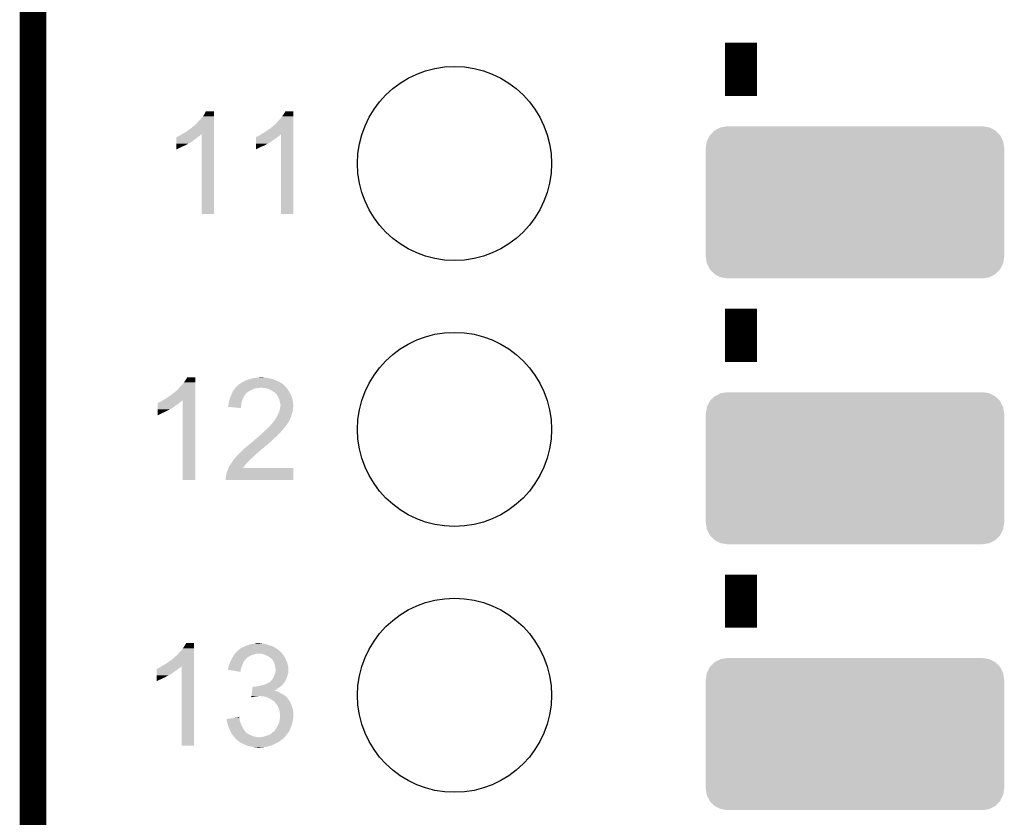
# Model space of a CAD drawing. Extents: x -4 to 126, y -8 to 66.
# Tile 10 of 256: x -4.36 to 5.04, y 21.48 to 29.1. Entities that reach past the tile are written whole.
import ezdxf

# ---------------------------------------------------------------- set-up
doc = ezdxf.new("R2010")
doc.units = 0
doc.layers.get('0').update_dxf_attribs({"linetype": 'CONTINUOUS'})
for name, color, linetype in [('CLICKER_2_FOR_TMPM4L4A_V104_GKO', 14, 'CONTINUOUS'), ('CLICKER_2_FOR_TMPM4L4A_V104_GTO', 11, 'CONTINUOUS'), ('CLICKER_2_FOR_TMPM4L4A_V104_GTS', 8, 'CONTINUOUS')]:
    doc.layers.add(name, color=color, linetype=linetype)

# ---------------------------------------------------------------- blocks, each defined once
blk = doc.blocks.new('CUSTOM_221')
for points in [[(-1.385174, 0.641776), (-1.341302, 0.68629), (1.385538, 0.641776), (1.34093, 0.68629)], [(-1.341302, 0.68629), (-1.339342, 0.687306), (1.34093, 0.68629), (1.33991, 0.687306)], [(-1.339342, 0.687306), (-1.284068, 0.715946), (1.33991, 0.687306), (1.283488, 0.715946)], [(-1.284068, 0.715946), (-1.28082, 0.716482), (1.283488, 0.715946), (1.282432, 0.716482)], [(-1.28082, 0.716482), (-1.22047, 0.72644), (1.282432, 0.716482), (1.22047, 0.72644)], [(-1.42494, 0.5207), (-1.415368, 0.582722), (1.42494, 0.5207), (1.415102, 0.582722)], [(-1.415368, 0.582722), (-1.41455, 0.584362), (1.415102, 0.582722), (1.41484, 0.584362)], [(-1.41455, 0.584362), (-1.386548, 0.64038), (1.41484, 0.584362), (1.386252, 0.64038)], [(-1.386548, 0.64038), (-1.385174, 0.641776), (1.386252, 0.64038), (1.385538, 0.641776)], [(-1.42621, -0.51943), (-1.42621, 0.51943), (1.42621, -0.51943), (1.42621, 0.51943)], [(-1.424936, 0.51943), (-1.42494, 0.5207), (1.424936, 0.51943), (1.42494, 0.5207)], [(-1.42494, -0.5207), (-1.424936, -0.51943), (1.42494, -0.5207), (1.424936, -0.51943)], [(-1.4151, -0.582722), (-1.42494, -0.5207), (1.415368, -0.582722), (1.42494, -0.5207)], [(-1.41484, -0.584362), (-1.4151, -0.582722), (1.414548, -0.584362), (1.415368, -0.582722)], [(-1.38625, -0.64038), (-1.41484, -0.584362), (1.386548, -0.64038), (1.414548, -0.584362)], [(-1.385538, -0.641776), (-1.38625, -0.64038), (1.385172, -0.641776), (1.386548, -0.64038)], [(-1.340928, -0.68629), (-1.385538, -0.641776), (1.341302, -0.68629), (1.385172, -0.641776)], [(-1.33991, -0.687306), (-1.340928, -0.68629), (1.33934, -0.687306), (1.341302, -0.68629)], [(-1.283486, -0.715946), (-1.33991, -0.687306), (1.284068, -0.715946), (1.33934, -0.687306)], [(-1.282432, -0.716482), (-1.283486, -0.715946), (1.280818, -0.716482), (1.284068, -0.715946)], [(-1.22047, -0.72644), (-1.282432, -0.716482), (1.22047, -0.72644), (1.280818, -0.716482)]]:
    blk.add_solid(points)
blk = doc.blocks.new('ROUND_43')
blk.add_circle((0, 0), 0.9271)

msp = doc.modelspace()

# ---------------------------------------------------------------- linework, layer by layer
at = {"layer": 'CLICKER_2_FOR_TMPM4L4A_V104_GKO', "const_width": 0.254}
msp.add_lwpolyline([(-4.23672, -3.83286), (-4.23672, 61.95314)], dxfattribs=at)
at = {"layer": 'CLICKER_2_FOR_TMPM4L4A_V104_GTO', "const_width": 0.3048}
for points in [[(2.52476, 28.37434), (2.52476, 28.88234)], [(2.52476, 25.83434), (2.52476, 26.34234)], [(2.52476, 23.29434), (2.52476, 23.80234)]]:
    msp.add_lwpolyline(points, dxfattribs=at)
at = {"layer": 'CLICKER_2_FOR_TMPM4L4A_V104_GTO'}
for points in [[(-2.59842, 28.201622), (-2.585718, 28.226998), (-2.506982, 28.201622), (-2.50698, 28.226998)], [(-2.585718, 28.226998), (-2.585706, 28.22702), (-2.50698, 28.226998), (-2.585706, 28.22702)], [(-1.8415, 28.201618), (-1.826262, 28.226998), (-1.750062, 28.201618), (-1.75006, 28.226998)], [(-1.826262, 28.226998), (-1.826248, 28.22702), (-1.75006, 28.226998), (-1.826248, 28.22702)], [(-2.679698, 28.105104), (-2.667002, 28.120338), (-2.506984, 28.105104), (-2.506984, 28.120338)], [(-2.667002, 28.120338), (-2.64922, 28.13812), (-2.506984, 28.120338), (-2.506982, 28.13812)], [(-2.64922, 28.13812), (-2.63398, 28.1559), (-2.506982, 28.13812), (-2.506982, 28.1559)], [(-2.63398, 28.1559), (-2.61366, 28.17876), (-2.506982, 28.1559), (-2.506982, 28.17876)], [(-2.61366, 28.17876), (-2.59842, 28.201622), (-2.506982, 28.17876), (-2.506982, 28.201622)], [(-1.920238, 28.105106), (-1.90754, 28.12034), (-1.750064, 28.105106), (-1.750064, 28.12034)], [(-1.90754, 28.12034), (-1.892302, 28.13812), (-1.750064, 28.12034), (-1.750062, 28.13812)], [(-1.892302, 28.13812), (-1.87452, 28.155902), (-1.750062, 28.13812), (-1.750062, 28.155902)], [(-1.87452, 28.155902), (-1.85674, 28.17876), (-1.750062, 28.155902), (-1.750062, 28.17876)], [(-1.85674, 28.17876), (-1.8415, 28.201618), (-1.750062, 28.17876), (-1.750062, 28.201618)], [(-2.8067, 28.01366), (-2.778758, 28.0289), (-2.506986, 28.01366), (-2.506986, 28.0289)], [(-2.778758, 28.0289), (-2.72288, 28.06954), (-2.506986, 28.0289), (-2.506984, 28.06954)], [(-2.72288, 28.06954), (-2.692394, 28.09494), (-2.506984, 28.06954), (-2.506984, 28.09494)], [(-2.692394, 28.09494), (-2.68986, 28.094962), (-2.506984, 28.09494), (-2.506984, 28.094962)], [(-2.68986, 28.094962), (-2.689854, 28.097486), (-2.506984, 28.094962), (-2.506984, 28.097486)], [(-2.689854, 28.097486), (-2.684776, 28.102562), (-2.506984, 28.097486), (-2.506984, 28.102562)], [(-2.684776, 28.102562), (-2.679698, 28.105104), (-2.506984, 28.102562), (-2.506984, 28.105104)], [(-2.049782, 28.013658), (-2.021838, 28.0289), (-1.750066, 28.013658), (-1.750066, 28.0289)], [(-2.021838, 28.0289), (-1.9939, 28.04922), (-1.750066, 28.0289), (-1.750064, 28.04922)], [(-1.9939, 28.04922), (-1.96342, 28.06954), (-1.750064, 28.04922), (-1.750064, 28.06954)], [(-1.96342, 28.06954), (-1.932942, 28.094938), (-1.750064, 28.06954), (-1.750064, 28.094938)], [(-1.932942, 28.094938), (-1.930398, 28.097484), (-1.750064, 28.094938), (-1.750064, 28.097484)], [(-1.930398, 28.097484), (-1.927852, 28.10256), (-1.750064, 28.097484), (-1.750064, 28.10256)], [(-1.927852, 28.10256), (-1.920238, 28.105106), (-1.750064, 28.10256), (-1.750064, 28.105106)], [(-2.86765, 27.92476), (-2.867646, 27.939998), (-2.740664, 27.92476), (-2.715262, 27.939998)], [(-2.867646, 27.939998), (-2.867644, 27.95778), (-2.715262, 27.939998), (-2.694942, 27.95778)], [(-2.867644, 27.95778), (-2.86764, 27.97048), (-2.694942, 27.95778), (-2.674622, 27.97048)], [(-2.86764, 27.97048), (-2.867638, 27.98064), (-2.674622, 27.97048), (-2.66243, 27.98064)], [(-2.867638, 27.98064), (-2.865114, 27.980646), (-2.66243, 27.98064), (-2.662422, 27.980646)], [(-2.865114, 27.980646), (-2.86258, 27.98318), (-2.662422, 27.980646), (-2.65938, 27.98318)], [(-2.86258, 27.98318), (-2.862576, 27.983182), (-2.65938, 27.98318), (-2.659378, 27.983182)], [(-2.862576, 27.983182), (-2.857498, 27.98572), (-2.659378, 27.983182), (-2.65557, 27.98572)], [(-2.857498, 27.98572), (-2.849876, 27.988262), (-2.65557, 27.98572), (-2.651758, 27.988262)], [(-2.849876, 27.988262), (-2.842258, 27.99334), (-2.651758, 27.988262), (-2.64414, 27.99334)], [(-2.842258, 27.99334), (-2.832102, 27.99842), (-2.64414, 27.99334), (-2.63906, 27.99842)], [(-2.832102, 27.99842), (-2.815178, 28.008574), (-2.63906, 27.99842), (-2.628906, 28.008574)], [(-2.815178, 28.008574), (-2.815168, 28.00858), (-2.628906, 28.008574), (-2.626382, 28.00858)], [(-2.815168, 28.00858), (-2.8067, 28.01366), (-2.506986, 28.00858), (-2.506986, 28.01366)], [(-2.62636, 27.246602), (-2.626382, 28.00858), (-2.507002, 27.246602), (-2.506986, 28.00858)], [(-2.108198, 27.939998), (-2.108196, 27.95778), (-1.958342, 27.939998), (-1.93548, 27.95778)], [(-2.108198, 27.92476), (-2.108198, 27.939998), (-1.983744, 27.92476), (-1.958342, 27.939998)], [(-2.108196, 27.97048), (-2.108194, 27.980646), (-1.915162, 27.97048), (-1.902962, 27.980646)], [(-2.108196, 27.95778), (-2.108196, 27.97048), (-1.93548, 27.95778), (-1.915162, 27.97048)], [(-2.108194, 27.980646), (-2.105656, 27.98318), (-1.902962, 27.980646), (-1.89992, 27.98318)], [(-2.105656, 27.98318), (-2.09804, 27.98572), (-1.89992, 27.98318), (-1.89611, 27.98572)], [(-2.09804, 27.98572), (-2.082802, 27.99334), (-1.89611, 27.98572), (-1.88468, 27.99334)], [(-2.082802, 27.99334), (-2.072638, 27.998422), (-1.88468, 27.99334), (-1.8796, 27.998422)], [(-2.072638, 27.998422), (-2.057454, 28.008544), (-1.8796, 27.998422), (-1.869478, 28.008544)], [(-2.057454, 28.008544), (-2.049782, 28.013658), (-1.750066, 28.008544), (-1.750066, 28.013658)], [(-1.86944, 27.246602), (-1.869478, 28.008544), (-1.750082, 27.246602), (-1.750066, 28.008544)], [(-2.86766, 27.87396), (-2.867656, 27.89428), (-2.8448, 27.87396), (-2.80416, 27.89428)], [(-2.86766, 27.863834), (-2.86766, 27.87396), (-2.86766, 27.863834), (-2.8448, 27.87396)], [(-2.867656, 27.89428), (-2.867654, 27.9019), (-2.80416, 27.89428), (-2.78384, 27.9019)], [(-2.867654, 27.9019), (-2.867652, 27.91206), (-2.78384, 27.9019), (-2.76606, 27.91206)], [(-2.867652, 27.91206), (-2.86765, 27.91968), (-2.76606, 27.91206), (-2.753358, 27.91968)], [(-2.86765, 27.924758), (-2.86765, 27.92476), (-2.743204, 27.924758), (-2.740664, 27.92476)], [(-2.86765, 27.91968), (-2.86765, 27.924758), (-2.753358, 27.91968), (-2.743204, 27.924758)], [(-2.1082, 27.9019), (-2.108198, 27.912058), (-2.02438, 27.9019), (-2.009142, 27.912058)], [(-2.1082, 27.89428), (-2.1082, 27.9019), (-2.0447, 27.89428), (-2.02438, 27.9019)], [(-2.1082, 27.88412), (-2.1082, 27.89428), (-2.06756, 27.88412), (-2.0447, 27.89428)], [(-2.1082, 27.863836), (-2.1082, 27.88412), (-2.1082, 27.863836), (-2.06756, 27.88412)], [(-2.108198, 27.924756), (-2.108198, 27.92476), (-1.986286, 27.924756), (-1.983744, 27.92476)], [(-2.108198, 27.91968), (-2.108198, 27.924756), (-1.993902, 27.91968), (-1.986286, 27.924756)], [(-2.108198, 27.912058), (-2.108198, 27.91968), (-2.009142, 27.912058), (-1.993902, 27.91968)], [(-2.507002, 27.24658), (-2.62636, 27.246602), (-2.507002, 27.24658), (-2.507002, 27.246602)], [(-1.750082, 27.24658), (-1.86944, 27.246602), (-1.750082, 27.24658), (-1.750082, 27.246602)], [(-2.77876, 25.661618), (-2.763522, 25.686998), (-2.687322, 25.661618), (-2.68732, 25.686998)], [(-2.763522, 25.686998), (-2.763508, 25.68702), (-2.68732, 25.686998), (-2.763508, 25.68702)], [(-2.16916, 25.66924), (-2.13868, 25.67686), (-1.949448, 25.66924), (-1.976118, 25.67686)], [(-2.13868, 25.67686), (-2.128518, 25.6794), (-1.976118, 25.67686), (-1.991358, 25.6794)], [(-2.128518, 25.6794), (-2.10566, 25.68194), (-1.991358, 25.6794), (-2.006598, 25.68194)], [(-2.10566, 25.68194), (-2.0828, 25.68448), (-2.021838, 25.68194), (-2.032, 25.68448)], [(-2.0828, 25.68448), (-2.057402, 25.68702), (-2.032, 25.68448), (-2.042158, 25.68702)], [(-2.857498, 25.565106), (-2.8448, 25.58034), (-2.687324, 25.565106), (-2.687324, 25.58034)], [(-2.8448, 25.58034), (-2.829562, 25.59812), (-2.687324, 25.58034), (-2.687322, 25.59812)], [(-2.829562, 25.59812), (-2.81178, 25.615902), (-2.687322, 25.59812), (-2.687322, 25.615902)], [(-2.81178, 25.615902), (-2.794, 25.63876), (-2.687322, 25.615902), (-2.687322, 25.63876)], [(-2.794, 25.63876), (-2.77876, 25.661618), (-2.687322, 25.63876), (-2.687322, 25.661618)], [(-2.311764, 25.57526), (-2.30632, 25.58288), (-2.131062, 25.57526), (-2.100582, 25.58288)], [(-2.30632, 25.58288), (-2.304204, 25.58542), (-2.100582, 25.58288), (-2.090422, 25.58542)], [(-2.304204, 25.58542), (-2.30209, 25.587958), (-2.072644, 25.58542), (-2.067564, 25.587958)], [(-2.30209, 25.587958), (-2.302088, 25.58796), (-2.067564, 25.587958), (-2.059938, 25.58796)], [(-2.302088, 25.58796), (-2.293622, 25.598118), (-1.8161, 25.58796), (-1.826256, 25.598118)], [(-2.293622, 25.598118), (-2.29362, 25.59812), (-1.826256, 25.598118), (-1.826258, 25.59812)], [(-2.29362, 25.59812), (-2.288544, 25.603196), (-1.826258, 25.59812), (-1.828798, 25.603196)], [(-2.288544, 25.603196), (-2.286006, 25.605734), (-1.828798, 25.603196), (-1.831334, 25.605734)], [(-2.286006, 25.605734), (-2.286, 25.60574), (-1.831334, 25.605734), (-1.833874, 25.60574)], [(-2.286, 25.60574), (-2.275836, 25.615902), (-1.833874, 25.60574), (-1.84404, 25.615902)], [(-2.275836, 25.615902), (-2.270758, 25.618442), (-1.84404, 25.615902), (-1.84658, 25.618442)], [(-2.270758, 25.618442), (-2.266954, 25.620978), (-1.84658, 25.618442), (-1.849118, 25.620978)], [(-2.266954, 25.620978), (-2.25552, 25.6286), (-1.849118, 25.620978), (-1.859786, 25.6286)], [(-2.25552, 25.6286), (-2.248746, 25.63368), (-1.859786, 25.6286), (-1.866898, 25.63368)], [(-2.248746, 25.63368), (-2.245358, 25.63622), (-1.866898, 25.63368), (-1.871342, 25.63622)], [(-2.245358, 25.63622), (-2.23012, 25.64384), (-1.871342, 25.63622), (-1.884678, 25.64384)], [(-2.23012, 25.64384), (-2.21488, 25.65146), (-1.884678, 25.64384), (-1.90246, 25.65146)], [(-2.21488, 25.65146), (-2.20472, 25.65654), (-1.90246, 25.65146), (-1.915158, 25.65654)], [(-2.20472, 25.65654), (-2.18694, 25.664162), (-1.915158, 25.65654), (-1.934212, 25.664162)], [(-2.18694, 25.664162), (-2.178054, 25.6667), (-1.934212, 25.664162), (-1.940558, 25.6667)], [(-2.178054, 25.6667), (-2.16916, 25.66924), (-1.940558, 25.6667), (-1.949448, 25.66924)], [(-2.02946, 25.58542), (-2.059938, 25.58796), (-1.81356, 25.58542), (-1.8161, 25.58796)], [(-2.02945, 25.585418), (-2.02946, 25.58542), (-1.81356, 25.585418), (-1.81356, 25.58542)], [(-2.004062, 25.58034), (-2.02945, 25.585418), (-1.80975, 25.58034), (-1.81356, 25.585418)], [(-1.988816, 25.575258), (-2.004062, 25.58034), (-1.80594, 25.575258), (-1.80975, 25.58034)], [(-2.987042, 25.473658), (-2.959098, 25.4889), (-2.687326, 25.473658), (-2.687326, 25.4889)], [(-2.959098, 25.4889), (-2.93116, 25.50922), (-2.687326, 25.4889), (-2.687324, 25.50922)], [(-2.93116, 25.50922), (-2.8702, 25.55495), (-2.687324, 25.50922), (-2.687324, 25.55495)], [(-2.8702, 25.55495), (-2.870178, 25.55748), (-2.687324, 25.55495), (-2.687324, 25.55748)], [(-2.870178, 25.55748), (-2.867654, 25.557494), (-2.687324, 25.55748), (-2.687324, 25.557494)], [(-2.867654, 25.557494), (-2.865112, 25.56256), (-2.687324, 25.557494), (-2.687324, 25.56256)], [(-2.865112, 25.56256), (-2.857498, 25.565106), (-2.687324, 25.56256), (-2.687324, 25.565106)], [(-2.35712, 25.48128), (-2.35126, 25.49652), (-2.232662, 25.48128), (-2.22504, 25.49652)], [(-2.35126, 25.49652), (-2.344422, 25.514298), (-2.22504, 25.49652), (-2.214882, 25.514298)], [(-2.344422, 25.514298), (-2.34442, 25.5143), (-2.214882, 25.514298), (-2.214882, 25.5143)], [(-2.34442, 25.5143), (-2.340066, 25.52446), (-2.214882, 25.5143), (-2.20726, 25.52446)], [(-2.340066, 25.52446), (-2.3368, 25.53208), (-2.20726, 25.52446), (-2.20218, 25.53208)], [(-2.3368, 25.53208), (-2.335712, 25.534618), (-2.20218, 25.53208), (-2.19964, 25.534618)], [(-2.335712, 25.534618), (-2.329178, 25.549862), (-2.19964, 25.534618), (-2.180042, 25.549862)], [(-2.329178, 25.549862), (-2.327488, 25.5524), (-2.180042, 25.549862), (-2.176778, 25.5524)], [(-2.327488, 25.5524), (-2.31902, 25.5651), (-2.176778, 25.5524), (-2.15392, 25.5651)], [(-2.31902, 25.5651), (-2.311764, 25.57526), (-2.15392, 25.5651), (-2.131062, 25.57526)], [(-1.981202, 25.57272), (-1.988816, 25.575258), (-1.80467, 25.57272), (-1.80594, 25.575258)], [(-1.965962, 25.5651), (-1.981202, 25.57272), (-1.80086, 25.5651), (-1.80467, 25.57272)], [(-1.960882, 25.56256), (-1.965962, 25.5651), (-1.798826, 25.56256), (-1.80086, 25.5651)], [(-1.945642, 25.552402), (-1.960882, 25.56256), (-1.7907, 25.552402), (-1.798826, 25.56256)], [(-1.945634, 25.552398), (-1.945642, 25.552402), (-1.790698, 25.552398), (-1.7907, 25.552402)], [(-1.935484, 25.547322), (-1.945634, 25.552398), (-1.78816, 25.547322), (-1.790698, 25.552398)], [(-1.91516, 25.527), (-1.935484, 25.547322), (-1.778, 25.527), (-1.78816, 25.547322)], [(-1.907542, 25.519382), (-1.91516, 25.527), (-1.774482, 25.519382), (-1.778, 25.527)], [(-1.89484, 25.499058), (-1.907542, 25.519382), (-1.7651, 25.499058), (-1.774482, 25.519382)], [(-1.8923, 25.49398), (-1.89484, 25.499058), (-1.762758, 25.49398), (-1.7651, 25.499058)], [(-1.88468, 25.478742), (-1.8923, 25.49398), (-1.758406, 25.478742), (-1.762758, 25.49398)], [(-3.045458, 25.399998), (-3.045456, 25.41778), (-2.895602, 25.399998), (-2.87274, 25.41778)], [(-3.045458, 25.38476), (-3.045458, 25.399998), (-2.921004, 25.38476), (-2.895602, 25.399998)], [(-3.045456, 25.43048), (-3.045454, 25.440646), (-2.852422, 25.43048), (-2.840222, 25.440646)], [(-3.045456, 25.41778), (-3.045456, 25.43048), (-2.87274, 25.41778), (-2.852422, 25.43048)], [(-3.045454, 25.440646), (-3.042916, 25.44318), (-2.840222, 25.440646), (-2.83718, 25.44318)], [(-3.042916, 25.44318), (-3.0353, 25.44572), (-2.83718, 25.44318), (-2.834006, 25.44572)], [(-3.0353, 25.44572), (-3.020062, 25.45334), (-2.834006, 25.44572), (-2.82448, 25.45334)], [(-3.020062, 25.45334), (-3.009898, 25.458422), (-2.82448, 25.45334), (-2.817706, 25.458422)], [(-3.009898, 25.458422), (-3.006092, 25.46096), (-2.817706, 25.458422), (-2.814322, 25.46096)], [(-3.006092, 25.46096), (-2.994714, 25.468544), (-2.814322, 25.46096), (-2.806738, 25.468544)], [(-2.994714, 25.468544), (-2.987042, 25.473658), (-2.687326, 25.468544), (-2.687326, 25.473658)], [(-2.8067, 24.706602), (-2.806738, 25.468544), (-2.687342, 24.706602), (-2.687326, 25.468544)], [(-2.374886, 25.405106), (-2.37236, 25.410164), (-2.249394, 25.405106), (-2.248968, 25.410164)], [(-2.250462, 25.392382), (-2.374886, 25.405106), (-2.250462, 25.392382), (-2.249394, 25.405106)], [(-2.37236, 25.410164), (-2.372358, 25.417782), (-2.248968, 25.410164), (-2.248328, 25.417782)], [(-2.372358, 25.417782), (-2.370666, 25.422862), (-2.248328, 25.417782), (-2.2479, 25.422862)], [(-2.370666, 25.422862), (-2.36982, 25.425402), (-2.2479, 25.422862), (-2.24744, 25.425402)], [(-2.36982, 25.425402), (-2.36474, 25.4508), (-2.24744, 25.425402), (-2.24282, 25.4508)], [(-2.36474, 25.4508), (-2.362198, 25.466042), (-2.24282, 25.4508), (-2.23825, 25.466042)], [(-2.362198, 25.466042), (-2.358814, 25.476198), (-2.23825, 25.466042), (-2.235202, 25.476198)], [(-2.358814, 25.476198), (-2.35712, 25.48128), (-2.235202, 25.476198), (-2.232662, 25.48128)], [(-1.884044, 25.476198), (-1.88468, 25.478742), (-1.75768, 25.476198), (-1.758406, 25.478742)], [(-1.8796, 25.45842), (-1.884044, 25.476198), (-1.755456, 25.45842), (-1.75768, 25.476198)], [(-1.879602, 25.37968), (-1.876554, 25.394918), (-1.7526, 25.37968), (-1.7526, 25.394918)], [(-1.87706, 25.44318), (-1.8796, 25.45842), (-1.753552, 25.44318), (-1.755456, 25.45842)], [(-1.87452, 25.43048), (-1.87706, 25.44318), (-1.751964, 25.43048), (-1.753552, 25.44318)], [(-1.876554, 25.394918), (-1.874522, 25.405078), (-1.7526, 25.394918), (-1.75006, 25.405078)], [(-1.874522, 25.405078), (-1.87249, 25.415238), (-1.75006, 25.405078), (-1.75006, 25.415238)], [(-1.87198, 25.420322), (-1.87452, 25.43048), (-1.750694, 25.420322), (-1.751964, 25.43048)], [(-1.87249, 25.415238), (-1.87198, 25.417782), (-1.75006, 25.415238), (-1.750378, 25.417782)], [(-1.87198, 25.417782), (-1.87198, 25.420322), (-1.750378, 25.417782), (-1.750694, 25.420322)], [(-3.04546, 25.3619), (-3.045458, 25.37206), (-2.96418, 25.3619), (-2.946398, 25.37206)], [(-3.04546, 25.35428), (-3.04546, 25.3619), (-2.98196, 25.35428), (-2.96418, 25.3619)], [(-3.04546, 25.34412), (-3.04546, 25.35428), (-3.00482, 25.34412), (-2.98196, 25.35428)], [(-3.04546, 25.323836), (-3.04546, 25.34412), (-3.04546, 25.323836), (-3.00482, 25.34412)], [(-3.045458, 25.384756), (-3.045458, 25.38476), (-2.923546, 25.384756), (-2.921004, 25.38476)], [(-3.045458, 25.37968), (-3.045458, 25.384756), (-2.931162, 25.37968), (-2.923546, 25.384756)], [(-3.045458, 25.37206), (-3.045458, 25.37968), (-2.946398, 25.37206), (-2.931162, 25.37968)], [(-1.91601, 25.295856), (-1.914316, 25.298398), (-1.778002, 25.295856), (-1.775464, 25.298398)], [(-1.914316, 25.298398), (-1.912622, 25.300938), (-1.775464, 25.298398), (-1.774618, 25.300938)], [(-1.912622, 25.300938), (-1.90246, 25.318722), (-1.774618, 25.300938), (-1.768688, 25.318722)], [(-1.90246, 25.318722), (-1.901332, 25.321262), (-1.768688, 25.318722), (-1.76784, 25.321262)], [(-1.901332, 25.321262), (-1.892302, 25.341578), (-1.76784, 25.321262), (-1.76276, 25.341578)], [(-1.892302, 25.341578), (-1.8923, 25.34158), (-1.76276, 25.341578), (-1.76276, 25.34158)], [(-1.8923, 25.34158), (-1.884176, 25.361896), (-1.76276, 25.34158), (-1.755142, 25.361896)], [(-1.884176, 25.361896), (-1.88214, 25.366982), (-1.755142, 25.361896), (-1.754416, 25.366982)], [(-1.88214, 25.366982), (-1.879602, 25.37968), (-1.754416, 25.366982), (-1.7526, 25.37968)], [(-2.01891, 25.17902), (-1.991556, 25.20442), (-1.85674, 25.17902), (-1.83642, 25.20442)], [(-1.991556, 25.20442), (-1.98882, 25.20696), (-1.83642, 25.20442), (-1.834198, 25.20696)], [(-1.98882, 25.20696), (-1.971042, 25.224738), (-1.834198, 25.20696), (-1.81864, 25.224738)], [(-1.971042, 25.224738), (-1.97104, 25.22474), (-1.81864, 25.224738), (-1.81864, 25.22474)], [(-1.97104, 25.22474), (-1.9558, 25.24252), (-1.81864, 25.22474), (-1.807528, 25.24252)], [(-1.9558, 25.24252), (-1.953684, 25.24506), (-1.807528, 25.24252), (-1.80594, 25.24506)], [(-1.953684, 25.24506), (-1.93887, 25.26284), (-1.80594, 25.24506), (-1.793242, 25.26284)], [(-1.93887, 25.26284), (-1.9304, 25.273006), (-1.793242, 25.26284), (-1.788158, 25.273006)], [(-1.9304, 25.273006), (-1.930378, 25.27554), (-1.788158, 25.273006), (-1.786892, 25.27554)], [(-1.930378, 25.27554), (-1.927854, 25.275554), (-1.786892, 25.27554), (-1.786884, 25.275554)], [(-1.927854, 25.275554), (-1.926592, 25.27808), (-1.786884, 25.275554), (-1.78562, 25.27808)], [(-1.926592, 25.27808), (-1.922778, 25.285702), (-1.78562, 25.27808), (-1.782572, 25.285702)], [(-1.922778, 25.285702), (-1.919394, 25.29078), (-1.782572, 25.285702), (-1.78054, 25.29078)], [(-1.919394, 25.29078), (-1.91601, 25.295856), (-1.78054, 25.29078), (-1.778002, 25.295856)], [(-2.1082, 25.09774), (-2.092962, 25.110438), (-1.940562, 25.09774), (-1.925324, 25.110438)], [(-2.092962, 25.110438), (-2.080262, 25.123138), (-1.925324, 25.110438), (-1.910082, 25.123138)], [(-2.080262, 25.123138), (-2.07772, 25.12568), (-1.910082, 25.123138), (-1.90805, 25.12568)], [(-2.07772, 25.12568), (-2.06587, 25.135838), (-1.90805, 25.12568), (-1.899922, 25.135838)], [(-2.06587, 25.135838), (-2.05994, 25.14092), (-1.899922, 25.135838), (-1.89484, 25.14092)], [(-2.05994, 25.14092), (-2.054472, 25.145998), (-1.89484, 25.14092), (-1.88976, 25.145998)], [(-2.054472, 25.145998), (-2.046264, 25.15362), (-1.88976, 25.145998), (-1.879602, 25.15362)], [(-2.046264, 25.15362), (-2.03806, 25.161238), (-1.879602, 25.15362), (-1.871982, 25.161238)], [(-2.03806, 25.161238), (-2.029852, 25.16886), (-1.871982, 25.161238), (-1.8669, 25.16886)], [(-2.029852, 25.16886), (-2.01891, 25.17902), (-1.8669, 25.16886), (-1.85674, 25.17902)], [(-2.21488, 25.00884), (-2.190866, 25.02916), (-2.039626, 25.00884), (-2.01676, 25.02916)], [(-2.190866, 25.02916), (-2.18186, 25.03678), (-2.01676, 25.02916), (-2.006962, 25.03678)], [(-2.18186, 25.03678), (-2.168934, 25.04694), (-2.006962, 25.03678), (-1.993898, 25.04694)], [(-2.168934, 25.04694), (-2.146312, 25.06472), (-1.993898, 25.04694), (-1.97358, 25.06472)], [(-2.146312, 25.06472), (-2.1463, 25.064728), (-1.97358, 25.06472), (-1.973572, 25.064728)], [(-2.1463, 25.064728), (-2.146292, 25.067264), (-1.973572, 25.064728), (-1.970612, 25.067264)], [(-2.146292, 25.067264), (-2.131058, 25.077422), (-1.970612, 25.067264), (-1.95876, 25.077422)], [(-2.131058, 25.077422), (-2.128522, 25.079958), (-1.95876, 25.077422), (-1.9558, 25.079958)], [(-2.128522, 25.079958), (-2.120898, 25.087582), (-1.9558, 25.079958), (-1.949268, 25.087582)], [(-2.120898, 25.087582), (-2.1082, 25.09774), (-1.949268, 25.087582), (-1.940562, 25.09774)], [(-2.30378, 24.91994), (-2.286, 24.93772), (-2.140904, 24.91994), (-2.1209, 24.93772)], [(-2.286, 24.93772), (-2.263142, 24.960578), (-2.1209, 24.93772), (-2.09804, 24.960578)], [(-2.263142, 24.960578), (-2.24536, 24.97836), (-2.09804, 24.960578), (-2.07518, 24.97836)], [(-2.24536, 24.97836), (-2.237742, 24.985978), (-2.07518, 24.97836), (-2.065022, 24.985978)], [(-2.237742, 24.985978), (-2.227582, 24.996138), (-2.065022, 24.985978), (-2.057402, 24.996138)], [(-2.227582, 24.996138), (-2.222502, 25.001218), (-2.057402, 24.996138), (-2.049782, 25.001218)], [(-2.222502, 25.001218), (-2.219962, 25.003758), (-2.049782, 25.001218), (-2.044706, 25.003758)], [(-2.219962, 25.003758), (-2.214894, 25.008826), (-2.044706, 25.003758), (-2.042166, 25.008826)], [(-2.214894, 25.008826), (-2.21488, 25.00884), (-2.042166, 25.008826), (-2.039626, 25.00884)], [(-2.369094, 24.82088), (-2.364738, 24.831042), (-2.230078, 24.82088), (-2.222982, 24.831042)], [(-2.364738, 24.831042), (-2.353854, 24.84628), (-2.222982, 24.831042), (-2.21234, 24.84628)], [(-2.353854, 24.84628), (-2.352038, 24.84882), (-2.21234, 24.84628), (-2.210436, 24.84882)], [(-2.352038, 24.84882), (-2.342164, 24.866598), (-2.210436, 24.84882), (-2.1971, 24.866598)], [(-2.342164, 24.866598), (-2.33934, 24.87168), (-2.1971, 24.866598), (-2.19202, 24.87168)], [(-2.33934, 24.87168), (-2.3241, 24.89454), (-2.19202, 24.87168), (-2.169162, 24.89454)], [(-2.3241, 24.89454), (-2.320036, 24.899622), (-2.169162, 24.89454), (-2.16408, 24.899622)], [(-2.320036, 24.899622), (-2.305812, 24.9174), (-2.16408, 24.899622), (-2.14376, 24.9174)], [(-2.305812, 24.9174), (-2.30378, 24.91994), (-2.14376, 24.9174), (-2.140904, 24.91994)], [(-2.39522, 24.731982), (-2.39268, 24.74468), (-1.750078, 24.731982), (-1.750076, 24.74468)], [(-2.39268, 24.74468), (-2.39014, 24.75992), (-1.750076, 24.74468), (-1.750072, 24.75992)], [(-2.39014, 24.75992), (-2.3876, 24.77262), (-1.750072, 24.75992), (-1.75007, 24.77262)], [(-2.3876, 24.77262), (-2.382516, 24.790402), (-1.75007, 24.77262), (-1.750066, 24.790402)], [(-2.382516, 24.790402), (-2.37998, 24.792944), (-1.750066, 24.790402), (-1.750066, 24.792944)], [(-2.37998, 24.792944), (-2.37744, 24.80056), (-1.750066, 24.792944), (-1.750064, 24.80056)], [(-2.37744, 24.80056), (-2.37236, 24.81326), (-1.750064, 24.80056), (-1.750062, 24.81326)], [(-2.37236, 24.81326), (-2.369104, 24.820858), (-1.750062, 24.81326), (-1.75006, 24.820858)], [(-2.369104, 24.820858), (-2.369094, 24.82088), (-1.75006, 24.820858), (-2.230078, 24.82088)], [(-2.687342, 24.70658), (-2.8067, 24.706602), (-2.687342, 24.70658), (-2.687342, 24.706602)], [(-2.39522, 24.706602), (-2.39522, 24.731982), (-1.750082, 24.706602), (-1.750078, 24.731982)], [(-1.750082, 24.70658), (-2.39522, 24.706602), (-1.750082, 24.70658), (-1.750082, 24.706602)], [(-2.78892, 23.121618), (-2.773682, 23.146998), (-2.697482, 23.121618), (-2.69748, 23.146998)], [(-2.773682, 23.146998), (-2.773668, 23.14702), (-2.69748, 23.146998), (-2.773668, 23.14702)], [(-2.19456, 23.12416), (-2.161538, 23.13686), (-1.96934, 23.12416), (-2.011682, 23.13686)], [(-2.161538, 23.13686), (-2.123438, 23.14194), (-2.011682, 23.13686), (-2.034542, 23.14194)], [(-2.123438, 23.14194), (-2.114548, 23.14448), (-2.034542, 23.14194), (-2.05486, 23.14448)], [(-2.114548, 23.14448), (-2.105658, 23.14702), (-2.05486, 23.14448), (-2.070098, 23.14702)], [(-2.85496, 23.04034), (-2.839722, 23.05812), (-2.697484, 23.04034), (-2.697482, 23.05812)], [(-2.839722, 23.05812), (-2.82194, 23.075902), (-2.697482, 23.05812), (-2.697482, 23.075902)], [(-2.82194, 23.075902), (-2.80416, 23.09876), (-2.697482, 23.075902), (-2.697482, 23.09876)], [(-2.80416, 23.09876), (-2.78892, 23.121618), (-2.697482, 23.09876), (-2.697482, 23.121618)], [(-2.312248, 23.04034), (-2.308862, 23.045418), (-2.1209, 23.04034), (-2.10566, 23.045418)], [(-2.308862, 23.045418), (-2.307166, 23.04796), (-2.10566, 23.045418), (-2.092962, 23.04796)], [(-2.307166, 23.04796), (-2.303778, 23.05304), (-1.856738, 23.04796), (-1.860548, 23.05304)], [(-2.303778, 23.05304), (-2.298194, 23.058118), (-1.860548, 23.05304), (-1.864358, 23.058118)], [(-2.298194, 23.058118), (-2.281434, 23.07336), (-1.864358, 23.058118), (-1.88214, 23.07336)], [(-2.281434, 23.07336), (-2.27584, 23.078446), (-1.88214, 23.07336), (-1.888242, 23.078446)], [(-2.27584, 23.078446), (-2.275834, 23.080986), (-1.888242, 23.078446), (-1.89129, 23.080986)], [(-2.275834, 23.080986), (-2.273296, 23.083522), (-1.89129, 23.080986), (-1.894334, 23.083522)], [(-2.273296, 23.083522), (-2.268222, 23.08606), (-1.894334, 23.083522), (-1.89738, 23.08606)], [(-2.268222, 23.08606), (-2.26314, 23.088602), (-1.89738, 23.08606), (-1.901192, 23.088602)], [(-2.26314, 23.088602), (-2.255516, 23.096222), (-1.901192, 23.088602), (-1.91262, 23.096222)], [(-2.255516, 23.096222), (-2.240282, 23.10384), (-1.91262, 23.096222), (-1.925322, 23.10384)], [(-2.240282, 23.10384), (-2.235202, 23.10638), (-1.925322, 23.10384), (-1.92913, 23.10638)], [(-2.235202, 23.10638), (-2.230968, 23.10892), (-1.92913, 23.10638), (-1.93294, 23.10892)], [(-2.230968, 23.10892), (-2.226742, 23.111456), (-1.93294, 23.10892), (-1.93548, 23.111456)], [(-2.226742, 23.111456), (-2.2225, 23.114), (-1.93548, 23.111456), (-1.941836, 23.114)], [(-2.2225, 23.114), (-2.20154, 23.121622), (-1.941836, 23.114), (-1.96088, 23.121622)], [(-2.20154, 23.121622), (-2.19456, 23.12416), (-1.96088, 23.121622), (-1.96934, 23.12416)], [(-2.054862, 23.04542), (-2.080258, 23.04796), (-1.854834, 23.04542), (-1.856738, 23.04796)], [(-2.032002, 23.04034), (-2.054862, 23.04542), (-1.851022, 23.04034), (-1.854834, 23.04542)], [(-2.997202, 22.933658), (-2.969258, 22.9489), (-2.697486, 22.933658), (-2.697486, 22.9489)], [(-2.969258, 22.9489), (-2.94132, 22.96922), (-2.697486, 22.9489), (-2.697484, 22.96922)], [(-2.94132, 22.96922), (-2.91084, 22.98954), (-2.697484, 22.96922), (-2.697484, 22.98954)], [(-2.91084, 22.98954), (-2.880362, 23.014938), (-2.697484, 22.98954), (-2.697484, 23.014938)], [(-2.880362, 23.014938), (-2.877818, 23.017484), (-2.697484, 23.014938), (-2.697484, 23.017484)], [(-2.877818, 23.017484), (-2.875272, 23.02256), (-2.697484, 23.017484), (-2.697484, 23.02256)], [(-2.875272, 23.02256), (-2.867658, 23.025106), (-2.697484, 23.02256), (-2.697484, 23.025106)], [(-2.867658, 23.025106), (-2.85496, 23.04034), (-2.697484, 23.025106), (-2.697484, 23.04034)], [(-2.364738, 22.93366), (-2.35735, 22.95398), (-2.239152, 22.93366), (-2.23012, 22.95398)], [(-2.35735, 22.95398), (-2.35458, 22.961598), (-2.23012, 22.95398), (-2.226856, 22.961598)], [(-2.35458, 22.961598), (-2.350348, 22.971758), (-2.226856, 22.961598), (-2.2225, 22.971758)], [(-2.350348, 22.971758), (-2.345058, 22.984458), (-2.2225, 22.971758), (-2.212342, 22.984458)], [(-2.345058, 22.984458), (-2.34188, 22.992082), (-2.212342, 22.984458), (-2.204718, 22.992082)], [(-2.34188, 22.992082), (-2.340402, 22.994618), (-2.204718, 22.992082), (-2.202182, 22.994618)], [(-2.340402, 22.994618), (-2.33596, 23.002234), (-2.202182, 22.994618), (-2.197104, 23.002234)], [(-2.33596, 23.002234), (-2.334482, 23.004768), (-2.197104, 23.002234), (-2.1971, 23.004768)], [(-2.334482, 23.004768), (-2.327066, 23.01748), (-2.1971, 23.004768), (-2.17678, 23.01748)], [(-2.327066, 23.01748), (-2.324102, 23.02256), (-2.17678, 23.01748), (-2.167892, 23.02256)], [(-2.324102, 23.02256), (-2.320716, 23.02764), (-2.167892, 23.02256), (-2.159002, 23.02764)], [(-2.320716, 23.02764), (-2.315634, 23.03526), (-2.159002, 23.02764), (-2.13868, 23.03526)], [(-2.315634, 23.03526), (-2.312248, 23.04034), (-2.13868, 23.03526), (-2.1209, 23.04034)], [(-2.01168, 23.03272), (-2.032002, 23.04034), (-1.845308, 23.03272), (-1.851022, 23.04034)], [(-1.99644, 23.0251), (-2.01168, 23.03272), (-1.839592, 23.0251), (-1.845308, 23.03272)], [(-1.983742, 23.017482), (-1.99644, 23.0251), (-1.833878, 23.017482), (-1.839592, 23.0251)], [(-1.983738, 23.01748), (-1.983742, 23.017482), (-1.833878, 23.01748), (-1.833878, 23.017482)], [(-1.980346, 23.014936), (-1.983738, 23.01748), (-1.83134, 23.014936), (-1.833878, 23.01748)], [(-1.97358, 23.00986), (-1.980346, 23.014936), (-1.829646, 23.00986), (-1.83134, 23.014936)], [(-1.96977, 23.00732), (-1.97358, 23.00986), (-1.8288, 23.00732), (-1.829646, 23.00986)], [(-1.96596, 23.00478), (-1.96977, 23.00732), (-1.827784, 23.00478), (-1.8288, 23.00732)], [(-1.9558, 22.99462), (-1.96596, 23.00478), (-1.82372, 22.99462), (-1.827784, 23.00478)], [(-1.948182, 22.987), (-1.9558, 22.99462), (-1.81991, 22.987), (-1.82372, 22.99462)], [(-1.943826, 22.97938), (-1.948182, 22.987), (-1.8161, 22.97938), (-1.81991, 22.987)], [(-1.93802, 22.969222), (-1.943826, 22.97938), (-1.811746, 22.969222), (-1.8161, 22.97938)], [(-1.93516, 22.961598), (-1.93802, 22.969222), (-1.80848, 22.961598), (-1.811746, 22.969222)], [(-1.9304, 22.9489), (-1.93516, 22.961598), (-1.805304, 22.9489), (-1.80848, 22.961598)], [(-1.92786, 22.94128), (-1.9304, 22.9489), (-1.8034, 22.94128), (-1.805304, 22.9489)], [(-3.055614, 22.84476), (-3.055612, 22.859998), (-2.931164, 22.84476), (-2.905762, 22.859998)], [(-3.055612, 22.859998), (-3.05561, 22.87778), (-2.905762, 22.859998), (-2.8829, 22.87778)], [(-3.05561, 22.87778), (-3.055608, 22.89048), (-2.8829, 22.87778), (-2.862582, 22.89048)], [(-3.055608, 22.89048), (-3.055606, 22.900646), (-2.862582, 22.89048), (-2.850382, 22.900646)], [(-3.055606, 22.900646), (-3.050538, 22.90318), (-2.850382, 22.900646), (-2.84734, 22.90318)], [(-3.050538, 22.90318), (-3.045458, 22.90572), (-2.84734, 22.90318), (-2.84353, 22.90572)], [(-3.045458, 22.90572), (-3.037836, 22.908262), (-2.84353, 22.90572), (-2.839718, 22.908262)], [(-3.037836, 22.908262), (-3.030218, 22.91334), (-2.839718, 22.908262), (-2.8321, 22.91334)], [(-3.030218, 22.91334), (-3.020058, 22.918422), (-2.8321, 22.91334), (-2.82702, 22.918422)], [(-3.020058, 22.918422), (-3.004874, 22.928544), (-2.82702, 22.918422), (-2.816898, 22.928544)], [(-3.004874, 22.928544), (-2.997202, 22.933658), (-2.697486, 22.928544), (-2.697486, 22.933658)], [(-2.81686, 22.166602), (-2.816898, 22.928544), (-2.697502, 22.166602), (-2.697486, 22.928544)], [(-2.3749, 22.893038), (-2.374898, 22.898102), (-2.252138, 22.893038), (-2.25129, 22.898102)], [(-2.255542, 22.872704), (-2.3749, 22.893038), (-2.255542, 22.872704), (-2.252138, 22.893038)], [(-2.374898, 22.898102), (-2.373208, 22.903178), (-2.25129, 22.898102), (-2.25044, 22.903178)], [(-2.373208, 22.903178), (-2.369822, 22.91334), (-2.25044, 22.903178), (-2.246746, 22.91334)], [(-2.369822, 22.91334), (-2.365374, 22.93112), (-2.246746, 22.91334), (-2.24028, 22.93112)], [(-2.365374, 22.93112), (-2.364738, 22.93366), (-2.24028, 22.93112), (-2.239152, 22.93366)], [(-1.9304, 22.84222), (-1.926168, 22.85492), (-1.804036, 22.84222), (-1.80086, 22.85492)], [(-1.925322, 22.933662), (-1.92786, 22.94128), (-1.801876, 22.933662), (-1.8034, 22.94128)], [(-1.926168, 22.85492), (-1.92278, 22.86508), (-1.80086, 22.85492), (-1.799168, 22.86508)], [(-1.92278, 22.91842), (-1.925322, 22.933662), (-1.798828, 22.91842), (-1.801876, 22.933662)], [(-1.92227, 22.915878), (-1.92278, 22.91842), (-1.79832, 22.915878), (-1.798828, 22.91842)], [(-1.92278, 22.86508), (-1.921934, 22.870158), (-1.799168, 22.86508), (-1.79832, 22.870158)], [(-1.92024, 22.905722), (-1.92227, 22.915878), (-1.79832, 22.905722), (-1.79832, 22.915878)], [(-1.921934, 22.870158), (-1.92024, 22.880322), (-1.79832, 22.870158), (-1.79832, 22.880322)], [(-1.92024, 22.880322), (-1.92024, 22.905722), (-1.79832, 22.880322), (-1.79832, 22.905722)], [(-3.05562, 22.79396), (-3.055618, 22.80412), (-3.0353, 22.79396), (-3.01244, 22.80412)], [(-3.05562, 22.783836), (-3.05562, 22.79396), (-3.05562, 22.783836), (-3.0353, 22.79396)], [(-3.055618, 22.81428), (-3.055616, 22.8219), (-2.99212, 22.81428), (-2.9718, 22.8219)], [(-3.055618, 22.80412), (-3.055618, 22.81428), (-3.01244, 22.80412), (-2.99212, 22.81428)], [(-3.055616, 22.832058), (-3.055614, 22.83968), (-2.956562, 22.832058), (-2.941322, 22.83968)], [(-3.055616, 22.8219), (-3.055616, 22.832058), (-2.9718, 22.8219), (-2.956562, 22.832058)], [(-3.055614, 22.844756), (-3.055614, 22.84476), (-2.933706, 22.844756), (-2.931164, 22.84476)], [(-3.055614, 22.83968), (-3.055614, 22.844756), (-2.941322, 22.83968), (-2.933706, 22.844756)], [(-2.0066, 22.7584), (-1.986288, 22.768558), (-1.84658, 22.7584), (-1.83896, 22.768558)], [(-1.986288, 22.768558), (-1.9812, 22.771102), (-1.83896, 22.768558), (-1.836418, 22.771102)], [(-1.9812, 22.771102), (-1.97866, 22.77364), (-1.836418, 22.771102), (-1.833882, 22.77364)], [(-1.97866, 22.77364), (-1.974852, 22.77618), (-1.833882, 22.77364), (-1.831342, 22.77618)], [(-1.974852, 22.77618), (-1.971038, 22.778722), (-1.831342, 22.77618), (-1.830072, 22.778722)], [(-1.971038, 22.778722), (-1.960878, 22.788882), (-1.830072, 22.778722), (-1.82499, 22.788882)], [(-1.960878, 22.788882), (-1.954784, 22.7965), (-1.82499, 22.788882), (-1.82118, 22.7965)], [(-1.954784, 22.7965), (-1.950718, 22.801582), (-1.82118, 22.7965), (-1.819276, 22.801582)], [(-1.950718, 22.801582), (-1.942014, 22.81682), (-1.819276, 22.801582), (-1.81356, 22.81682)], [(-1.942014, 22.81682), (-1.94056, 22.819362), (-1.81356, 22.81682), (-1.812472, 22.819362)], [(-1.94056, 22.819362), (-1.933788, 22.834598), (-1.812472, 22.819362), (-1.805942, 22.834598)], [(-1.933788, 22.834598), (-1.9304, 22.84222), (-1.805942, 22.834598), (-1.804036, 22.84222)], [(-2.147038, 22.664422), (-2.145486, 22.677118), (-1.86182, 22.664422), (-1.882138, 22.677118)], [(-2.145486, 22.677118), (-2.144556, 22.68474), (-1.882138, 22.677118), (-1.90246, 22.68474)], [(-2.144556, 22.68474), (-2.143936, 22.68982), (-1.90246, 22.68474), (-1.917698, 22.68982)], [(-2.143936, 22.68982), (-2.143626, 22.692358), (-1.917698, 22.68982), (-1.922776, 22.692358)], [(-2.143626, 22.692358), (-2.143624, 22.69236), (-1.922776, 22.692358), (-1.927854, 22.69236)], [(-2.143624, 22.69236), (-2.143316, 22.694894), (-1.927854, 22.69236), (-1.930394, 22.694894)], [(-2.143316, 22.694894), (-2.143314, 22.6949), (-1.930394, 22.694894), (-1.932848, 22.6949)], [(-2.143314, 22.6949), (-2.141764, 22.7076), (-1.932848, 22.6949), (-1.907542, 22.7076)], [(-2.141764, 22.7076), (-2.13866, 22.733), (-1.907542, 22.7076), (-1.87198, 22.733)], [(-2.108198, 22.733), (-2.09296, 22.73554), (-1.87198, 22.733), (-1.868932, 22.73554)], [(-2.09296, 22.73554), (-2.07264, 22.73808), (-1.868932, 22.73554), (-1.865884, 22.73808)], [(-2.07264, 22.73808), (-2.052322, 22.74316), (-1.865884, 22.73808), (-1.859788, 22.74316)], [(-2.052322, 22.74316), (-2.044708, 22.745698), (-1.859788, 22.74316), (-1.856742, 22.745698)], [(-2.044708, 22.745698), (-2.0066, 22.7584), (-1.856742, 22.745698), (-1.84658, 22.7584)], [(-2.151376, 22.628892), (-2.15076, 22.63394), (-2.151376, 22.628892), (-2.133602, 22.63394)], [(-2.15076, 22.63394), (-2.15014, 22.63902), (-2.133602, 22.63394), (-2.103122, 22.63902)], [(-2.15014, 22.63902), (-2.14983, 22.64156), (-2.090422, 22.63902), (-2.080262, 22.64156)], [(-2.14983, 22.64156), (-2.148588, 22.65172), (-1.825898, 22.64156), (-1.838962, 22.65172)], [(-2.148588, 22.65172), (-2.147038, 22.664422), (-1.838962, 22.65172), (-1.86182, 22.664422)], [(-2.03708, 22.63902), (-2.067558, 22.64156), (-1.822632, 22.63902), (-1.825898, 22.64156)], [(-2.011682, 22.63394), (-2.03708, 22.63902), (-1.8161, 22.63394), (-1.822632, 22.63902)], [(-2.011676, 22.633938), (-2.011682, 22.63394), (-1.816098, 22.633938), (-1.8161, 22.63394)], [(-1.98628, 22.62378), (-2.011676, 22.633938), (-1.808196, 22.62378), (-1.816098, 22.633938)], [(-1.968498, 22.613618), (-1.98628, 22.62378), (-1.800292, 22.613618), (-1.808196, 22.62378)], [(-1.96469, 22.61108), (-1.968498, 22.613618), (-1.798318, 22.61108), (-1.800292, 22.613618)], [(-1.96088, 22.60854), (-1.96469, 22.61108), (-1.79578, 22.60854), (-1.798318, 22.61108)], [(-1.95326, 22.603458), (-1.96088, 22.60854), (-1.792392, 22.603458), (-1.79578, 22.60854)], [(-1.940558, 22.59584), (-1.95326, 22.603458), (-1.787312, 22.59584), (-1.792392, 22.603458)], [(-1.93294, 22.59076), (-1.940558, 22.59584), (-1.783926, 22.59076), (-1.787312, 22.59584)], [(-1.930402, 22.58822), (-1.93294, 22.59076), (-1.782232, 22.58822), (-1.783926, 22.59076)], [(-1.928426, 22.58568), (-1.930402, 22.58822), (-1.78054, 22.58568), (-1.782232, 22.58822)], [(-1.914594, 22.5679), (-1.928426, 22.58568), (-1.77292, 22.5679), (-1.78054, 22.58568)], [(-1.91262, 22.56536), (-1.914594, 22.5679), (-1.772072, 22.56536), (-1.77292, 22.5679)], [(-1.897382, 22.545042), (-1.91262, 22.56536), (-1.7653, 22.545042), (-1.772072, 22.56536)], [(-1.89738, 22.54504), (-1.897382, 22.545042), (-1.7653, 22.54504), (-1.7653, 22.545042)], [(-1.888914, 22.519638), (-1.89738, 22.54504), (-1.75514, 22.519638), (-1.7653, 22.54504)], [(-1.882142, 22.499322), (-1.888914, 22.519638), (-1.752014, 22.499322), (-1.75514, 22.519638)], [(-1.880326, 22.486618), (-1.882142, 22.499322), (-1.75006, 22.486618), (-1.752014, 22.499322)], [(-1.87706, 22.46376), (-1.880326, 22.486618), (-1.75006, 22.46376), (-1.75006, 22.486618)], [(-2.38758, 22.42312), (-2.327882, 22.430738), (-2.26314, 22.42312), (-2.265678, 22.430738)], [(-2.387578, 22.423116), (-2.38758, 22.42312), (-2.26314, 22.423116), (-2.26314, 22.42312)], [(-2.386634, 22.415498), (-2.387578, 22.423116), (-2.26314, 22.415498), (-2.26314, 22.423116)], [(-2.385374, 22.405342), (-2.386634, 22.415498), (-2.2606, 22.405342), (-2.26314, 22.415498)], [(-2.38506, 22.4028), (-2.385374, 22.405342), (-2.259752, 22.4028), (-2.2606, 22.405342)], [(-2.380544, 22.38248), (-2.38506, 22.4028), (-2.25298, 22.38248), (-2.259752, 22.4028)], [(-2.37998, 22.379942), (-2.380544, 22.38248), (-2.251964, 22.379942), (-2.25298, 22.38248)], [(-2.327882, 22.430738), (-2.288104, 22.435814), (-2.265678, 22.430738), (-2.26568, 22.435814)], [(-2.288104, 22.435814), (-2.268214, 22.438352), (-2.26568, 22.435814), (-2.268214, 22.438352)], [(-1.889762, 22.37994), (-1.88468, 22.392642), (-1.760222, 22.37994), (-1.758104, 22.392642)], [(-1.88468, 22.392642), (-1.88422, 22.39518), (-1.758104, 22.392642), (-1.75768, 22.39518)], [(-1.88422, 22.39518), (-1.8796, 22.420578), (-1.75768, 22.39518), (-1.752602, 22.420578)], [(-1.8796, 22.420578), (-1.878542, 22.433278), (-1.752602, 22.420578), (-1.75006, 22.433278)], [(-1.878542, 22.433278), (-1.87706, 22.451058), (-1.75006, 22.433278), (-1.75006, 22.451058)], [(-1.87706, 22.451058), (-1.87706, 22.46376), (-1.75006, 22.451058), (-1.75006, 22.46376)], [(-2.372358, 22.357078), (-2.37998, 22.379942), (-2.24282, 22.357078), (-2.251964, 22.379942)], [(-2.36728, 22.34184), (-2.372358, 22.357078), (-2.234352, 22.34184), (-2.24282, 22.357078)], [(-2.364014, 22.33422), (-2.36728, 22.34184), (-2.23012, 22.33422), (-2.234352, 22.34184)], [(-2.354216, 22.31136), (-2.364014, 22.33422), (-2.21488, 22.31136), (-2.23012, 22.33422)], [(-2.35204, 22.306282), (-2.354216, 22.31136), (-2.211068, 22.306282), (-2.21488, 22.31136)], [(-2.34442, 22.293578), (-2.35204, 22.306282), (-2.201534, 22.293578), (-2.211068, 22.306282)], [(-2.34315, 22.29104), (-2.34442, 22.293578), (-2.19963, 22.29104), (-2.201534, 22.293578)], [(-2.343148, 22.291034), (-2.34315, 22.29104), (-2.197094, 22.291034), (-2.19963, 22.29104)], [(-2.33934, 22.283418), (-2.343148, 22.291034), (-2.189476, 22.283418), (-2.197094, 22.291034)], [(-1.958338, 22.285962), (-1.93548, 22.30628), (-1.804488, 22.285962), (-1.789976, 22.30628)], [(-1.93548, 22.30628), (-1.932942, 22.308818), (-1.789976, 22.30628), (-1.788162, 22.308818)], [(-1.932942, 22.308818), (-1.925318, 22.316442), (-1.788162, 22.308818), (-1.784896, 22.316442)], [(-1.925318, 22.316442), (-1.917702, 22.32914), (-1.784896, 22.316442), (-1.779454, 22.32914)], [(-1.917702, 22.32914), (-1.906816, 22.344382), (-1.779454, 22.32914), (-1.77292, 22.344382)], [(-1.906816, 22.344382), (-1.905, 22.346922), (-1.77292, 22.344382), (-1.772014, 22.346922)], [(-1.905, 22.346922), (-1.89484, 22.36724), (-1.772014, 22.346922), (-1.764758, 22.36724)], [(-1.89484, 22.36724), (-1.889762, 22.37994), (-1.764758, 22.36724), (-1.760222, 22.37994)], [(-2.336802, 22.278342), (-2.33934, 22.283418), (-2.179322, 22.278342), (-2.189476, 22.283418)], [(-2.32664, 22.26564), (-2.336802, 22.278342), (-2.153918, 22.26564), (-2.179322, 22.278342)], [(-2.324734, 22.2631), (-2.32664, 22.26564), (-2.148838, 22.2631), (-2.153918, 22.26564)], [(-2.31902, 22.25548), (-2.324734, 22.2631), (-2.125978, 22.25548), (-2.148838, 22.2631)], [(-2.31521, 22.2504), (-2.31902, 22.25548), (-2.103118, 22.2504), (-2.125978, 22.25548)], [(-2.313304, 22.24786), (-2.31521, 22.2504), (-2.077722, 22.24786), (-2.103118, 22.2504)], [(-2.311402, 22.245322), (-2.313304, 22.24786), (-1.83642, 22.245322), (-1.833882, 22.24786)], [(-2.303784, 22.240242), (-2.311402, 22.245322), (-1.8415, 22.240242), (-1.83642, 22.245322)], [(-2.30124, 22.232628), (-2.303784, 22.240242), (-1.849114, 22.232628), (-1.8415, 22.240242)], [(-2.30122, 22.232618), (-2.30124, 22.232628), (-1.849124, 22.232618), (-1.849114, 22.232628)], [(-2.296164, 22.230082), (-2.30122, 22.232618), (-1.854196, 22.230082), (-1.849124, 22.232618)], [(-2.296158, 22.230078), (-2.296164, 22.230082), (-1.854202, 22.230078), (-1.854196, 22.230082)], [(-2.291078, 22.224998), (-2.296158, 22.230078), (-1.861822, 22.224998), (-1.854202, 22.230078)], [(-2.281936, 22.21738), (-2.291078, 22.224998), (-1.869442, 22.21738), (-1.861822, 22.224998)], [(-2.27584, 22.2123), (-2.281936, 22.21738), (-1.876214, 22.2123), (-1.869442, 22.21738)], [(-2.27228, 22.209758), (-2.27584, 22.2123), (-1.879602, 22.209758), (-1.876214, 22.2123)], [(-2.261616, 22.20214), (-2.27228, 22.209758), (-1.8923, 22.20214), (-1.879602, 22.209758)], [(-2.258062, 22.1996), (-2.261616, 22.20214), (-1.89738, 22.1996), (-1.8923, 22.20214)], [(-2.240282, 22.18944), (-2.258062, 22.1996), (-1.9177, 22.18944), (-1.89738, 22.1996)], [(-2.077722, 22.24786), (-2.070098, 22.247862), (-1.833882, 22.24786), (-1.83388, 22.247862)], [(-2.070098, 22.247862), (-2.062476, 22.2504), (-1.83388, 22.247862), (-1.831342, 22.2504)], [(-2.047236, 22.2504), (-2.029468, 22.255478), (-1.831342, 22.2504), (-1.826262, 22.255478)], [(-2.029468, 22.255478), (-2.02946, 22.25548), (-1.826262, 22.255478), (-1.826262, 22.25548)], [(-2.02946, 22.25548), (-2.0066, 22.2631), (-1.826262, 22.25548), (-1.820818, 22.2631)], [(-2.0066, 22.2631), (-1.981196, 22.270722), (-1.820818, 22.2631), (-1.815374, 22.270722)], [(-1.981196, 22.270722), (-1.958338, 22.285962), (-1.815374, 22.270722), (-1.804488, 22.285962)], [(-2.697502, 22.16658), (-2.81686, 22.166602), (-2.697502, 22.16658), (-2.697502, 22.166602)], [(-2.210646, 22.17674), (-2.240282, 22.18944), (-1.9431, 22.17674), (-1.9177, 22.18944)], [(-2.192864, 22.16912), (-2.210646, 22.17674), (-1.960882, 22.16912), (-1.9431, 22.17674)], [(-2.186942, 22.166582), (-2.192864, 22.16912), (-1.971034, 22.166582), (-1.960882, 22.16912)], [(-2.175928, 22.16404), (-2.186942, 22.166582), (-1.981198, 22.16404), (-1.971034, 22.166582)], [(-2.15392, 22.15896), (-2.175928, 22.16404), (-1.996442, 22.15896), (-1.981198, 22.16404)], [(-2.13868, 22.15642), (-2.15392, 22.15896), (-2.004062, 22.15642), (-1.996442, 22.15896)], [(-2.12344, 22.15388), (-2.13868, 22.15642), (-2.02946, 22.15388), (-2.004062, 22.15642)], [(-2.110742, 22.15134), (-2.12344, 22.15388), (-2.05232, 22.15134), (-2.02946, 22.15388)], [(-2.092962, 22.148802), (-2.100584, 22.15134), (-2.080238, 22.148802), (-2.05232, 22.15134)], [(-2.080258, 22.1488), (-2.092962, 22.148802), (-2.080258, 22.1488), (-2.080238, 22.148802)]]:
    msp.add_solid(points, dxfattribs=at)

# ---------------------------------------------------------------- block references
at = {"layer": 'CLICKER_2_FOR_TMPM4L4A_V104_GTS'}
for name, p in [('ROUND_43', (-0.21082, 27.72918)), ('CUSTOM_221', (3.61442, 27.35834)), ('ROUND_43', (-0.21082, 25.18918)), ('CUSTOM_221', (3.61442, 24.81834)), ('ROUND_43', (-0.21082, 22.64918)), ('CUSTOM_221', (3.61442, 22.27834))]:
    msp.add_blockref(name, p, dxfattribs=at)

doc.saveas('drawing.dxf')
